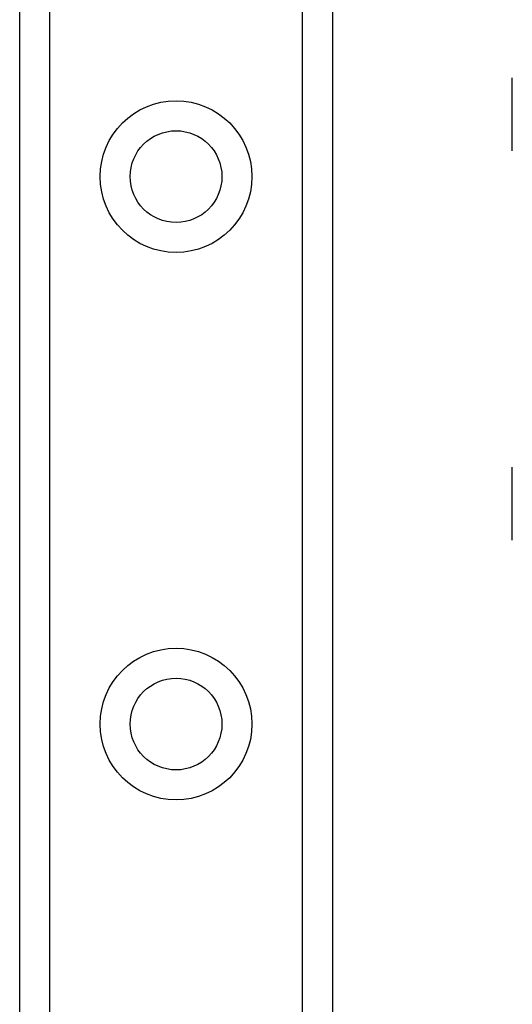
# Model space of a CAD drawing. Header units: inches. Extents: x 0 to 101, y -11 to 66.
# Tile 37 of 86: x 27.36 to 28.45, y 26.32 to 28.5. Entities that reach past the tile are written whole.
import ezdxf

# ---------------------------------------------------------------- set-up
doc = ezdxf.new("R2010")
doc.units = ezdxf.units.IN
doc.header["$LTSCALE"] = 6.067211
doc.header["$MEASUREMENT"] = 0
doc.layers.add('Visible Edges(ANSI)', color=7, linetype='Continuous', lineweight=25)
doc.layers.add('Visible Tangent Edges(ANSI)', color=7, linetype='Continuous', lineweight=25)

msp = doc.modelspace()

# ---------------------------------------------------------------- linework, layer by layer
at = {"layer": 'Visible Edges(ANSI)'}
for p, q in [((27.3593, 24.1144), (27.3593, 45.5296)), ((28.0515, 45.5296), (28.0515, 24.1144)), ((28.45, 28.2112), (28.45, 28.3725)), ((28.45, 27.349), (28.45, 27.5103))]:
    msp.add_line(p, q, dxfattribs=at)
for centre in [(27.7054, 28.154), (27.7054, 26.9417)]:
    msp.add_circle(centre, 0.1016, dxfattribs=at)
at = {"layer": 'Visible Tangent Edges(ANSI)'}
for p, q in [((27.4256, 45.5296), (27.4256, 24.1144)), ((27.9852, 24.1144), (27.9852, 45.5296))]:
    msp.add_line(p, q, dxfattribs=at)
for centre in [(27.7054, 28.154), (27.7054, 26.9417)]:
    msp.add_circle(centre, 0.168, dxfattribs=at)

doc.saveas('drawing.dxf')
